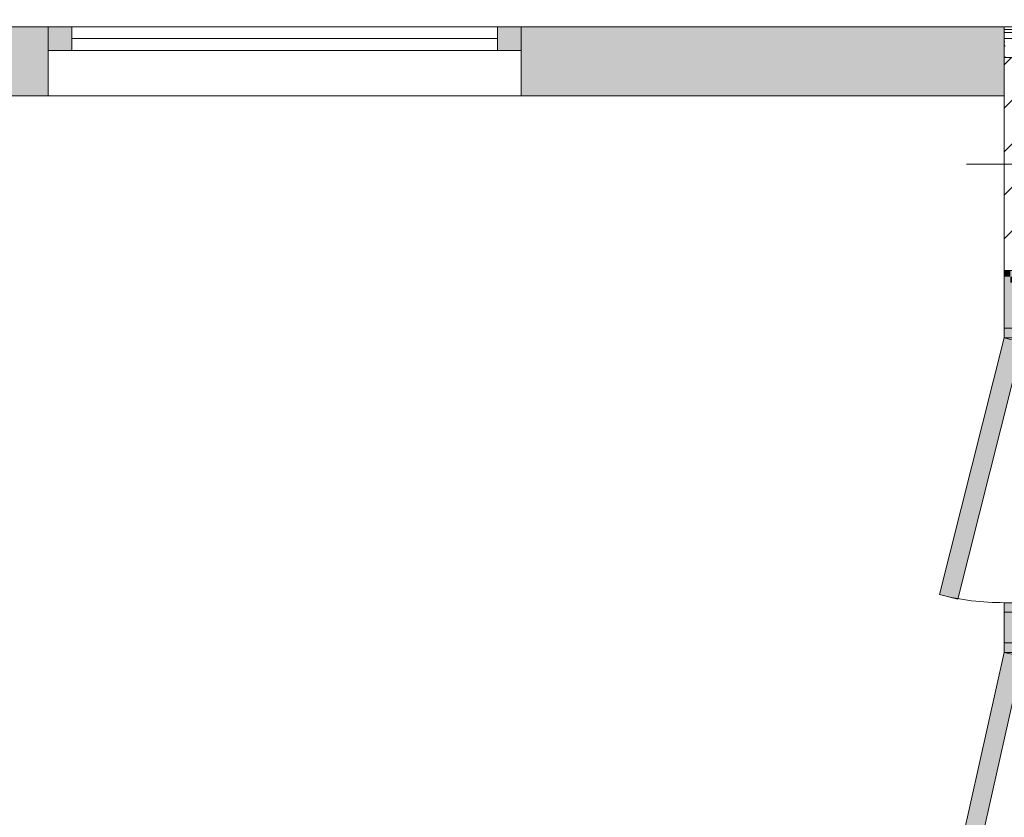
# Model space of a CAD drawing. Header units: millimetres. Extents: x -30280 to 19093, y -17757 to 4746.
# Tile 26 of 40: x 3747 to 5829, y -13595 to -11909. Entities that reach past the tile are written whole.
import ezdxf

# ---------------------------------------------------------------- set-up
doc = ezdxf.new("R2010")
doc.units = ezdxf.units.MM
doc.header["$MEASUREMENT"] = 0
doc.linetypes.add('Wipeout_Contour', pattern=[1000, 0, -1000])
for name, color, linetype in [('08_E_Envans secs', 7, 'Continuous'), ('10_ESTR_Pilars', 7, 'Continuous'), ('Nuevo_08_E_Envans secs', 7, 'Continuous'), ('Nuevo_Puertas Archicad', 7, 'Continuous')]:
    doc.layers.add(name, color=color, linetype=linetype)
for name, color, linetype, lineweight in [('08_E_Envans secs_Pluma_Nº__1', 7, 'Continuous', 5), ('10_ESTR_Pilars_Pluma_Nº__20', 1, 'Continuous', 5), ('10_ESTR_Pilars_Pluma_Nº__28', 7, 'Continuous', 20), ('10_ESTR_Pilars_Pluma_Nº__42', 8, 'Continuous', 25), ('Nuevo_08_E_Envans secs_Pluma_Nº__20', 1, 'Continuous', 5), ('Nuevo_Puertas Archicad_Pluma_Nº__20', 1, 'Continuous', 5), ('Nuevo_Ventanas Archicad_Pluma_Nº__20', 1, 'Continuous', 5)]:
    doc.layers.add(name, color=color, linetype=linetype, lineweight=lineweight)
for name, color, linetype, lineweight, true_color in [('08_E_Envans secs_Pluma_Nº__102', 7, 'Continuous', 5, 0xcccccc), ('08_E_Envans secs_Pluma_Nº__171', 171, 'Continuous', 13, 0xaaaaff), ('08_E_Envans secs_Pluma_Nº__177', 7, 'Continuous', 15, 0xf7e046)]:
    doc.layers.add(name, color=color, linetype=linetype, lineweight=lineweight, true_color=true_color)
pattern_1 = [(45, (0, 0), (-183.848, 183.848), [195, -65]), (45, (7e-14, 183.85), (-183.8478, 183.8478), [195, -65])]

# ---------------------------------------------------------------- blocks, each defined once
blk = doc.blocks.new('Ventana 27[6]_1')
at = {"layer": 'Nuevo_Ventanas Archicad_Pluma_Nº__20', "linetype": 'Continuous', "lineweight": 0, "true_color": 0xbf7f7f}
for points in [[(3807.4, -11924), (3807.4, -11974), (3857.4, -11974), (3857.4, -11924)], [(4807.4, -11974), (4807.4, -11924), (4757.4, -11924), (4757.4, -11974)]]:
    blk.add_hatch(color=23, dxfattribs=at).paths.add_polyline_path(points)
at = {"layer": 'Nuevo_Ventanas Archicad_Pluma_Nº__20', "color": 1, "linetype": 'Continuous', "lineweight": 5}
for p, q in [((3807.4, -11924), (4807.4, -11924)), ((3807.4, -11924), (3857.4, -11924)), ((3807.4, -11924), (3807.4, -11930)), ((3807.4, -11924), (3807.4, -11930)), ((3857.4, -11924), (3857.4, -11974)), ((3857.4, -11924), (4757.4, -11924)), ((4757.4, -11974), (4757.4, -11924)), ((4757.4, -11924), (4807.4, -11924)), ((4807.4, -11924), (4807.4, -11930)), ((4807.4, -11924), (4807.4, -11930)), ((3807.4, -11930), (3807.4, -11936)), ((3807.4, -11930), (3807.4, -11936)), ((3807.4, -11936), (3807.4, -11949)), ((3807.4, -11936), (3807.4, -11949)), ((3807.4, -11949), (3807.4, -11962)), ((3807.4, -11949), (3807.4, -11962)), ((3857.4, -11949), (4757.4, -11949)), ((4807.4, -11930), (4807.4, -11936)), ((4807.4, -11930), (4807.4, -11936)), ((4807.4, -11936), (4807.4, -11949)), ((4807.4, -11936), (4807.4, -11949)), ((4807.4, -11949), (4807.4, -11962)), ((4807.4, -11949), (4807.4, -11962)), ((3807.4, -11962), (3807.4, -11974)), ((3807.4, -11962), (3807.4, -11974)), ((4807.4, -11962), (4807.4, -11974)), ((4807.4, -11962), (4807.4, -11974)), ((3857.4, -11974), (3807.4, -11974)), ((3807.4, -11974), (3807.4, -12032)), ((4757.4, -11974), (3857.4, -11974)), ((4807.4, -11974), (4757.4, -11974)), ((4807.4, -11974), (4807.4, -12032)), ((3807.4, -12032), (3807.4, -12045)), ((4807.4, -12032), (4807.4, -12045)), ((3807.4, -12045), (3807.4, -12058)), ((4807.4, -12045), (4807.4, -12058)), ((3807.4, -12058), (3807.4, -12064)), ((3807.4, -12064), (3807.4, -12070)), ((3807.4, -12070), (4807.4, -12070)), ((4807.4, -12058), (4807.4, -12064)), ((4807.4, -12064), (4807.4, -12070))]:
    blk.add_line(p, q, dxfattribs=at)
blk = doc.blocks.new('Muro_95_1', base_point=(5828.9, -12070))
at = {"layer": 'Nuevo_08_E_Envans secs', "linetype": 'Continuous', "lineweight": 0, "true_color": 0xbf7f7f}
for points in [[(369.9, -11924), (369.9, -11930), (3807.4, -11930), (3807.4, -11924)], [(4807.4, -11930), (5828.9, -11930), (5828.9, -11924), (4807.4, -11924)], [(375.9, -11949), (3807.4, -11949), (3807.4, -11936), (375.9, -11936)], [(388.9, -11962), (3807.4, -11962), (3807.4, -11949), (388.9, -11949)], [(4807.4, -11949), (5828.9, -11949), (5828.9, -11936), (4807.4, -11936)], [(4807.4, -11962), (5828.9, -11962), (5828.9, -11949), (4807.4, -11949)], [(2730.9, -12032), (3807.4, -12032), (3807.4, -11962), (2730.9, -11962)], [(4807.4, -12032), (5828.9, -12032), (5828.9, -11962), (4807.4, -11962)], [(2743.9, -12045), (3807.4, -12045), (3807.4, -12032), (2743.9, -12032)], [(4807.4, -12045), (5828.9, -12045), (5828.9, -12032), (4807.4, -12032)], [(2756.9, -12058), (3807.4, -12058), (3807.4, -12045), (2756.9, -12045)], [(4807.4, -12058), (5828.9, -12058), (5828.9, -12045), (4807.4, -12045)], [(3807.4, -12064), (2768.9, -12064), (2768.9, -12070), (3807.4, -12070)], [(5828.9, -12064), (4807.4, -12064), (4807.4, -12070), (5828.9, -12070)]]:
    blk.add_hatch(color=23, dxfattribs=at).paths.add_polyline_path(points)
at = {"layer": 'Nuevo_08_E_Envans secs', "linetype": 'Continuous', "lineweight": 0, "true_color": 0x000000}
for points in [[(375.9, -11936), (3807.4, -11936), (3807.4, -11930), (375.9, -11930)], [(4807.4, -11936), (5828.9, -11936), (5828.9, -11930), (4807.4, -11930)], [(2762.9, -12064), (3807.4, -12064), (3807.4, -12058), (2762.9, -12058)], [(4807.4, -12064), (5828.9, -12064), (5828.9, -12058), (4807.4, -12058)]]:
    blk.add_hatch(color=18, dxfattribs=at).paths.add_polyline_path(points)
at = {"layer": 'Nuevo_08_E_Envans secs_Pluma_Nº__20', "color": 1, "linetype": 'Continuous', "lineweight": 5}
for p, q in [((3807.4, -11924), (3807.4, -11930)), ((4807.4, -11924), (4807.4, -11930)), ((3807.4, -11930), (3807.4, -11936)), ((3807.4, -11936), (3807.4, -11949)), ((3807.4, -11949), (3807.4, -11962)), ((4807.4, -11930), (4807.4, -11936)), ((4807.4, -11936), (4807.4, -11949)), ((4807.4, -11949), (4807.4, -11962)), ((3807.4, -11962), (3807.4, -11974)), ((4807.4, -11962), (4807.4, -11974)), ((3807.4, -11974), (3807.4, -12032)), ((4807.4, -11974), (4807.4, -12032)), ((3807.4, -12032), (3807.4, -12045)), ((4807.4, -12032), (4807.4, -12045)), ((3807.4, -12045), (3807.4, -12058)), ((4807.4, -12045), (4807.4, -12058)), ((3807.4, -12058), (3807.4, -12064)), ((3807.4, -12064), (3807.4, -12070)), ((4807.4, -12058), (4807.4, -12064)), ((4807.4, -12064), (4807.4, -12070))]:
    blk.add_line(p, q, dxfattribs=at)
at = {"layer": 'Nuevo_08_E_Envans secs_Pluma_Nº__20', "color": 1, "linetype": 'Continuous', "lineweight": 5, "flags": 128}
for points in [[(3807.4, -11924), (363.9, -11924)], [(5828.9, -11924), (4807.4, -11924)], [(5828.9, -11924), (5828.9, -11930)], [(5828.9, -11930), (5828.9, -11936)], [(5828.9, -11936), (5828.9, -11949)], [(5828.9, -11949), (5828.9, -11962)], [(5828.9, -11962), (5828.9, -12032)], [(5828.9, -12032), (5828.9, -12045)], [(5828.9, -12045), (5828.9, -12058)], [(2768.9, -12070), (3807.4, -12070)], [(4807.4, -12070), (5828.9, -12070)], [(5828.9, -12058), (5828.9, -12064)], [(5828.9, -12064), (5828.9, -12070)]]:
    blk.add_lwpolyline(points, dxfattribs=at)
at = {"layer": 'Nuevo_Ventanas Archicad_Pluma_Nº__20', "color": 1, "linetype": 'Continuous', "lineweight": 5}
blk.add_blockref('Ventana 27[6]_1', (0, 0), dxfattribs=at)
blk = doc.blocks.new('Muro_159_1', base_point=(6428.9, -12439))
at = {"layer": 'Nuevo_08_E_Envans secs', "linetype": 'Continuous', "lineweight": 0, "true_color": 0xbf7f7f}
for points in [[(5841.9, -12452), (5828.9, -12439), (5828.9, -12452)], [(5841.9, -12439), (5828.9, -12439), (5841.9, -12452)], [(5841.9, -12452), (6428.9, -12452), (6428.9, -12439), (5841.9, -12439)], [(5854.9, -12465), (5841.9, -12452), (5841.9, -12465)], [(5854.9, -12452), (5841.9, -12452), (5854.9, -12465)], [(5854.9, -12465), (6428.9, -12465), (6428.9, -12452), (5854.9, -12452)], [(5854.9, -12535), (5924.9, -12535), (5854.9, -12465)], [(5924.9, -12465), (5854.9, -12465), (5924.9, -12535)], [(5924.9, -12535), (6428.9, -12535), (6428.9, -12465), (5924.9, -12465)], [(5937.9, -12548), (5924.9, -12535), (5924.9, -12548)], [(5937.9, -12535), (5924.9, -12535), (5937.9, -12548)], [(5937.9, -12548), (6428.9, -12548), (6428.9, -12535), (5937.9, -12535)], [(5950.9, -12561), (5937.9, -12548), (5937.9, -12561)], [(5950.9, -12548), (5937.9, -12548), (5950.9, -12561)], [(5950.9, -12561), (6428.9, -12561), (6428.9, -12548), (5950.9, -12548)]]:
    blk.add_hatch(color=23, dxfattribs=at).paths.add_polyline_path(points)
at = {"layer": 'Nuevo_08_E_Envans secs_Pluma_Nº__20', "color": 1, "linetype": 'Continuous', "lineweight": 5, "flags": 128}
for points in [[(5828.9, -12439), (5828.9, -12452)], [(6428.9, -12439), (5828.9, -12439)], [(6428.9, -12439), (6428.9, -12452)], [(6428.9, -12452), (6428.9, -12465)], [(6428.9, -12465), (6428.9, -12535)], [(6428.9, -12535), (6428.9, -12548)], [(6428.9, -12548), (6428.9, -12561)], [(5950.9, -12561), (6428.9, -12561)]]:
    blk.add_lwpolyline(points, dxfattribs=at)
blk = doc.blocks.new('Puerta Metal 27[24]_1')
at = {"layer": 'Nuevo_Puertas Archicad', "linetype": 'Continuous', "lineweight": 0, "true_color": 0xbf7f7f}
for points in [[(5950.9, -12561), (5828.9, -12561), (5828.9, -12581), (5868.9, -12581), (5868.9, -12593), (5950.9, -12593)], [(5691.8, -13123.9), (5730.6, -13133.7), (5867.7, -12590.8), (5828.9, -12581)], [(5950.9, -13129), (5868.9, -13129), (5868.9, -13141), (5828.9, -13141), (5828.9, -13161), (5950.9, -13161)]]:
    blk.add_hatch(color=23, dxfattribs=at).paths.add_polyline_path(points)
at = {"layer": 'Nuevo_Puertas Archicad_Pluma_Nº__20', "color": 1, "linetype": 'Continuous', "lineweight": 5}
for p, q in [((5950.9, -12561), (5828.9, -12561)), ((5828.9, -12561), (5828.9, -12581)), ((5841.9, -12561), (5828.9, -12561)), ((5841.9, -12561), (5828.9, -12561)), ((5854.9, -12561), (5841.9, -12561)), ((5854.9, -12561), (5841.9, -12561)), ((5924.9, -12561), (5854.9, -12561)), ((5924.9, -12561), (5854.9, -12561)), ((5937.9, -12561), (5924.9, -12561)), ((5937.9, -12561), (5924.9, -12561)), ((5950.9, -12561), (5937.9, -12561)), ((5950.9, -12561), (5937.9, -12561)), ((5950.9, -12593), (5950.9, -12561)), ((5691.8, -13123.9), (5828.9, -12581)), ((5867.7, -12590.8), (5730.6, -13133.7)), ((5828.9, -12581), (5868.9, -12581)), ((5828.9, -12581), (5867.7, -12590.8)), ((5868.9, -12581), (5868.9, -12593)), ((5868.9, -12593), (5950.9, -12593)), ((5730.6, -13133.7), (5691.8, -13123.9)), ((5950.9, -13129), (5868.9, -13129)), ((5868.9, -13129), (5868.9, -13141)), ((5950.9, -13161), (5950.9, -13129)), ((5868.9, -13141), (5828.9, -13141)), ((5828.9, -13141), (5828.9, -13161)), ((5828.9, -13161), (5950.9, -13161)), ((5841.9, -13161), (5828.9, -13161)), ((5841.9, -13161), (5828.9, -13161)), ((5854.9, -13161), (5841.9, -13161)), ((5854.9, -13161), (5841.9, -13161)), ((5924.9, -13161), (5854.9, -13161)), ((5924.9, -13161), (5854.9, -13161)), ((5937.9, -13161), (5924.9, -13161)), ((5937.9, -13161), (5924.9, -13161)), ((5950.9, -13161), (5937.9, -13161)), ((5950.9, -13161), (5937.9, -13161))]:
    blk.add_line(p, q, dxfattribs=at)
blk.add_arc((5828.9, -12581), 560, 255.8334, 270, dxfattribs=at)
blk = doc.blocks.new('Puerta Metal Doble 27[25]_1')
at = {"layer": 'Nuevo_Puertas Archicad', "linetype": 'Continuous', "lineweight": 0, "true_color": 0xbf7f7f}
for points in [[(5950.9, -13226), (5828.9, -13226), (5828.9, -13246), (5868.9, -13246), (5868.9, -13258), (5950.9, -13258)], [(5714, -13758.8), (5753, -13767.5), (5867.9, -13254.7), (5828.9, -13246)], [(5719.2, -13783.1), (5828.9, -14297), (5868, -14288.6), (5758.3, -13774.7)], [(5950.9, -14285), (5868.9, -14285), (5868.9, -14297), (5828.9, -14297), (5828.9, -14317), (5950.9, -14317)]]:
    blk.add_hatch(color=23, dxfattribs=at).paths.add_polyline_path(points)
at = {"layer": 'Nuevo_Puertas Archicad_Pluma_Nº__20', "color": 1, "linetype": 'Continuous', "lineweight": 5}
for p, q in [((5950.9, -13226), (5828.9, -13226)), ((5828.9, -13226), (5828.9, -13246)), ((5841.9, -13226), (5828.9, -13226)), ((5841.9, -13226), (5828.9, -13226)), ((5854.9, -13226), (5841.9, -13226)), ((5854.9, -13226), (5841.9, -13226)), ((5924.9, -13226), (5854.9, -13226)), ((5924.9, -13226), (5854.9, -13226)), ((5937.9, -13226), (5924.9, -13226)), ((5937.9, -13226), (5924.9, -13226)), ((5950.9, -13226), (5937.9, -13226)), ((5950.9, -13226), (5937.9, -13226)), ((5950.9, -13258), (5950.9, -13226)), ((5714, -13758.8), (5828.9, -13246)), ((5867.9, -13254.7), (5753, -13767.5)), ((5828.9, -13246), (5868.9, -13246)), ((5828.9, -13246), (5867.9, -13254.7)), ((5868.9, -13246), (5868.9, -13258)), ((5868.9, -13258), (5950.9, -13258)), ((5753, -13767.5), (5714, -13758.8)), ((5758.3, -13774.7), (5719.2, -13783.1)), ((5868, -14288.6), (5758.3, -13774.7)), ((5719.2, -13783.1), (5828.9, -14297)), ((5828.9, -14297), (5868, -14288.6)), ((5868.9, -14297), (5828.9, -14297)), ((5828.9, -14297), (5828.9, -14317)), ((5950.9, -14285), (5868.9, -14285)), ((5868.9, -14285), (5868.9, -14297)), ((5950.9, -14317), (5950.9, -14285)), ((5828.9, -14317), (5950.9, -14317)), ((5841.9, -14317), (5828.9, -14317)), ((5841.9, -14317), (5828.9, -14317)), ((5854.9, -14317), (5841.9, -14317)), ((5854.9, -14317), (5841.9, -14317)), ((5924.9, -14317), (5854.9, -14317)), ((5924.9, -14317), (5854.9, -14317)), ((5937.9, -14317), (5924.9, -14317)), ((5937.9, -14317), (5924.9, -14317)), ((5950.9, -14317), (5937.9, -14317)), ((5950.9, -14317), (5937.9, -14317))]:
    blk.add_line(p, q, dxfattribs=at)
for centre, start, end in [((5828.9, -13246), 257.3731, 270), ((5828.9, -14297), 90, 102.0484)]:
    blk.add_arc(centre, 525.5, start, end, dxfattribs=at)
blk = doc.blocks.new('Muro_160_1', base_point=(5828.9, -12439))
at = {"layer": 'Nuevo_08_E_Envans secs', "linetype": 'Continuous', "lineweight": 0, "true_color": 0xbf7f7f}
for points in [[(5841.9, -12452), (5828.9, -12452), (5828.9, -12561), (5841.9, -12561)], [(5841.9, -12465), (5841.9, -12561), (5854.9, -12561), (5854.9, -12465)], [(5854.9, -12535), (5854.9, -12561), (5924.9, -12561), (5924.9, -12535)], [(5924.9, -12548), (5924.9, -12561), (5937.9, -12561), (5937.9, -12548)], [(5841.9, -13161), (5828.9, -13161), (5828.9, -13226), (5841.9, -13226)], [(5841.9, -13161), (5841.9, -13226), (5854.9, -13226), (5854.9, -13161)], [(5854.9, -13161), (5854.9, -13226), (5924.9, -13226), (5924.9, -13161)], [(5924.9, -13161), (5924.9, -13226), (5937.9, -13226), (5937.9, -13161)], [(5937.9, -13226), (5950.9, -13226), (5950.9, -13161), (5937.9, -13161)], [(5828.9, -14426), (5841.9, -14426), (5841.9, -14317), (5828.9, -14317)], [(5854.9, -14317), (5841.9, -14317), (5841.9, -14413), (5854.9, -14413)], [(5924.9, -14317), (5854.9, -14317), (5854.9, -14343), (5924.9, -14343)], [(5937.9, -14317), (5924.9, -14317), (5924.9, -14330), (5937.9, -14330)], [(5950.9, -14317), (5937.9, -14330), (5950.9, -14330)], [(5937.9, -14317), (5937.9, -14330), (5950.9, -14317)], [(5924.9, -14343), (5854.9, -14413), (5924.9, -14413)], [(5924.9, -14343), (5854.9, -14343), (5854.9, -14413)], [(5937.9, -14330), (5924.9, -14343), (5937.9, -14343)], [(5937.9, -14330), (5924.9, -14330), (5924.9, -14343)], [(5841.9, -14426), (5828.9, -14439), (5841.9, -14439)], [(5841.9, -14426), (5828.9, -14426), (5828.9, -14439)], [(5854.9, -14413), (5841.9, -14426), (5854.9, -14426)], [(5854.9, -14413), (5841.9, -14413), (5841.9, -14426)]]:
    blk.add_hatch(color=23, dxfattribs=at).paths.add_polyline_path(points)
at = {"layer": 'Nuevo_08_E_Envans secs_Pluma_Nº__20', "color": 1, "linetype": 'Continuous', "lineweight": 5}
for p, q in [((5841.9, -12561), (5828.9, -12561)), ((5854.9, -12561), (5841.9, -12561)), ((5924.9, -12561), (5854.9, -12561)), ((5937.9, -12561), (5924.9, -12561)), ((5950.9, -12561), (5937.9, -12561)), ((5841.9, -13161), (5828.9, -13161)), ((5854.9, -13161), (5841.9, -13161)), ((5924.9, -13161), (5854.9, -13161)), ((5937.9, -13161), (5924.9, -13161)), ((5950.9, -13161), (5937.9, -13161)), ((5841.9, -13226), (5828.9, -13226)), ((5854.9, -13226), (5841.9, -13226)), ((5924.9, -13226), (5854.9, -13226)), ((5937.9, -13226), (5924.9, -13226)), ((5950.9, -13226), (5937.9, -13226)), ((5841.9, -14317), (5828.9, -14317)), ((5854.9, -14317), (5841.9, -14317)), ((5924.9, -14317), (5854.9, -14317)), ((5937.9, -14317), (5924.9, -14317)), ((5950.9, -14317), (5937.9, -14317))]:
    blk.add_line(p, q, dxfattribs=at)
at = {"layer": 'Nuevo_08_E_Envans secs_Pluma_Nº__20', "color": 1, "linetype": 'Continuous', "lineweight": 5, "flags": 128}
for points in [[(5828.9, -12452), (5828.9, -12561)], [(5828.9, -13161), (5828.9, -13226)], [(5950.9, -13226), (5950.9, -13161)], [(5828.9, -14317), (5828.9, -14439)], [(5828.9, -14439), (5841.9, -14439)]]:
    blk.add_lwpolyline(points, dxfattribs=at)
at = {"layer": 'Nuevo_Puertas Archicad', "color": 1, "linetype": 'Continuous', "lineweight": 5}
for name in ['Puerta Metal 27[24]_1', 'Puerta Metal Doble 27[25]_1']:
    blk.add_blockref(name, (0, 0), dxfattribs=at)
blk = doc.blocks.new('Pilar_11_1', base_point=(6003.9, -12214))
at = {"color": 254, "linetype": 'Wipeout_Contour', "lineweight": 0, "ltscale": 54444.480157}
blk.add_wipeout([(5828.9, -12439), (6178.9, -12439), (6178.9, -11989), (5828.9, -11989)], dxfattribs=at).dxf.layer = '10_ESTR_Pilars'
at = {"layer": '10_ESTR_Pilars_Pluma_Nº__42', "linetype": 'Continuous', "lineweight": 25}
h = blk.add_hatch(dxfattribs=at)
h.set_pattern_fill('00_GCT_trama_45º_e1_400__05', color=8, style=0, pattern_type=2)
h.set_pattern_definition([(45, (0, 0), (-45.96194, 45.96194), [])])
h.paths.add_polyline_path([(5828.9, -12439), (6178.9, -12439), (6178.9, -11989), (5828.9, -11989)])
at = {"layer": '10_ESTR_Pilars_Pluma_Nº__20', "color": 1, "linetype": 'Continuous', "lineweight": 5}
for p, q in [((6003.9, -12134), (6003.9, -11909)), ((5923.9, -12214), (5748.9, -12214)), ((6083.9, -12214), (6258.9, -12214)), ((6003.9, -12294), (6003.9, -12519))]:
    blk.add_line(p, q, dxfattribs=at)
blk.add_point((6003.9, -12214), dxfattribs=at)
at = {"layer": '10_ESTR_Pilars_Pluma_Nº__28', "color": 7, "linetype": 'Continuous', "lineweight": 20, "flags": 128}
blk.add_lwpolyline([(5828.9, -12439), (6178.9, -12439), (6178.9, -11989), (5828.9, -11989)], close=True, dxfattribs=at)
blk = doc.blocks.new('*X261')
at = {"layer": '08_E_Envans secs_Pluma_Nº__102', "color": 254, "linetype": 'Continuous', "lineweight": 5, "true_color": 0xcccccc}
for p, q in [((5829.6, -11955.2), (5828.9, -11958.8)), ((5828.9, -11961), (5830.5, -11965.2)), ((5828.9, -11988), (5831.2, -11987.7))]:
    blk.add_line(p, q, dxfattribs=at)
blk = doc.blocks.new('Muro_163_1', base_point=(5828.9, -11989))
at = {"color": 254, "linetype": 'Wipeout_Contour', "lineweight": 0, "ltscale": 54047.405172}
blk.add_wipeout([(6838.9, -11924), (5828.9, -11924), (5828.9, -11930), (6838.9, -11930)], dxfattribs=at).dxf.layer = '08_E_Envans secs'
at = {"layer": '08_E_Envans secs_Pluma_Nº__171', "linetype": 'Continuous', "lineweight": 13, "true_color": 0xaaaaff}
h = blk.add_hatch(dxfattribs=at)
h.set_pattern_fill('Panellat_HPL_0001', color=161, style=0, pattern_type=2)
h.set_pattern_definition(pattern_1)
h.paths.add_polyline_path([(6838.9, -11924), (5828.9, -11924), (5828.9, -11930), (6838.9, -11930)])
at = {"layer": '08_E_Envans secs_Pluma_Nº__1', "color": 7, "linetype": 'Continuous', "lineweight": 5, "flags": 128}
blk.add_lwpolyline([(6838.9, -11924), (5828.9, -11924)], dxfattribs=at)
at = {"color": 254, "linetype": 'Wipeout_Contour', "lineweight": 0, "ltscale": 54083.294214}
blk.add_wipeout([(6819.9, -11936), (5828.9, -11936), (5828.9, -11949), (6819.9, -11949)], dxfattribs=at).dxf.layer = '08_E_Envans secs'
at = {"layer": '08_E_Envans secs_Pluma_Nº__177', "linetype": 'Continuous', "lineweight": 15, "true_color": 0xf7e046}
h = blk.add_hatch(dxfattribs=at)
h.set_pattern_fill('Panellat_HPL_0001', color=53, style=0, pattern_type=2)
h.set_pattern_definition(pattern_1)
h.paths.add_polyline_path([(6819.9, -11936), (5828.9, -11936), (5828.9, -11949), (6819.9, -11949)])
at = {"layer": '08_E_Envans secs_Pluma_Nº__1', "color": 7, "linetype": 'Continuous', "lineweight": 5}
for p, q in [((6832.9, -11930), (5828.9, -11930)), ((6819.9, -11936), (5828.9, -11936)), ((6779.9, -11949), (5828.9, -11949))]:
    blk.add_line(p, q, dxfattribs=at)
at = {"layer": '08_E_Envans secs_Pluma_Nº__1', "color": 7, "linetype": 'Continuous', "lineweight": 5, "flags": 128}
for points in [[(5828.9, -11924), (5828.9, -11930)], [(5828.9, -11930), (5828.9, -11936)], [(5828.9, -11936), (5828.9, -11949)], [(5828.9, -11949), (5828.9, -11989)]]:
    blk.add_lwpolyline(points, dxfattribs=at)
at = {"layer": '08_E_Envans secs', "color": 7, "lineweight": 20}
blk.add_blockref('*X261', (0, 0), dxfattribs=at)

msp = doc.modelspace()

# ---------------------------------------------------------------- block references
at = {"layer": 'Nuevo_08_E_Envans secs', "color": 1, "lineweight": 5}
for name, p in [('Muro_95_1', (5828.9, -12070)), ('Muro_159_1', (6428.9, -12439)), ('Muro_160_1', (5828.9, -12439))]:
    msp.add_blockref(name, p, dxfattribs=at)

# ---------------------------------------------------------------- next in the draw order: block references
at = {"layer": '10_ESTR_Pilars', "color": 7, "lineweight": 20}
msp.add_blockref('Pilar_11_1', (6003.9, -12214), dxfattribs=at)

# ---------------------------------------------------------------- next in the draw order: block references
at = {"layer": '08_E_Envans secs', "color": 7, "lineweight": 20}
msp.add_blockref('Muro_163_1', (5828.9, -11989), dxfattribs=at)

doc.saveas('drawing.dxf')
